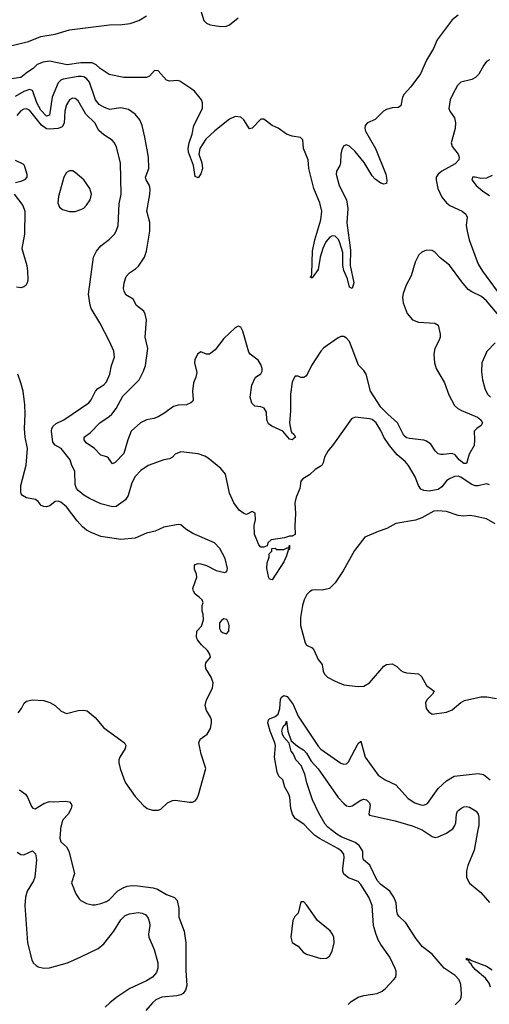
# Model space of a CAD drawing. Header units: inches. Extents: x 1473912 to 1647258, y 640388 to 773423.
# Tile 49 of 256: x 1482961 to 1486249, y 668779 to 675671. Entities that reach past the tile are written whole.
import ezdxf

# ---------------------------------------------------------------- set-up
doc = ezdxf.new("R2010")
doc.units = ezdxf.units.IN
doc.header["$MEASUREMENT"] = 0
doc.layers.add('B4686', color=7, linetype='Continuous')
doc.layers.add('B4687', color=7, linetype='Continuous')

msp = doc.modelspace()

# ---------------------------------------------------------------- linework, layer by layer
at = {"layer": 'B4686', "color": 5}
for points, elevation in [([(1483246.5, 670000), (1483241.9, 669941.9), (1483250, 669916.5), (1483290, 669882), (1483305, 669850), (1483345.5, 669694.5), (1483323.8, 669630), (1483353.3, 669553.3), (1483377.3, 669517.3), (1483390, 669504.9), (1483430, 669484.9), (1483470, 669475.5), (1483490, 669475.5), (1483530, 669483.8), (1483570, 669499.3), (1483590, 669512.7), (1483647.6, 669572.4), (1483684.9, 669595.1), (1483713.8, 669606.2), (1483750, 669611.8), (1483788.4, 669608.4), (1483895.2, 669595.2), (1483925.4, 669585.4), (1483990, 669547.6), (1484046.1, 669526.1), (1484064.6, 669504.6), (1484076.4, 669450), (1484075.5, 669390), (1484113.4, 669290), (1484124.9, 669210), (1484123.9, 669016.1), (1484132.4, 668910), (1484122.6, 668877.4), (1484104.8, 668855.2), (1484090, 668845.6), (1484061.1, 668838.9), (1483956, 668830), (1483915.5, 668810), (1483890.5, 668790), (1483843.4, 668736.6)], 840), ([(1485262.1, 668777.9), (1485282.4, 668797.6), (1485330.6, 668829.4), (1485370, 668841.2), (1485464.2, 668855.8), (1485498, 668870), (1485522.9, 668890), (1485579.3, 668950), (1485595.1, 668970), (1485598, 668990), (1485597, 669010), (1485589.5, 669030), (1485551.6, 669110), (1485490, 669197), (1485470.7, 669230.7), (1485453.9, 669273.9), (1485439.3, 669330), (1485428.7, 669470), (1485406.4, 669530), (1485350, 669617), (1485330, 669639.6), (1485264, 669664), (1485229.6, 669690), (1485223, 669710), (1485222.6, 669730), (1485233.4, 669806.6), (1485229.7, 669830), (1485214.2, 669850), (1485187.6, 669870), (1485059.5, 669939.5), (1485024.1, 669964.1), (1484988.9, 670000)], 840), ([(1486010, 668776.1), (1486044.2, 668810), (1486053.2, 668830), (1486055.2, 668850), (1486050, 668918), (1486037.3, 668950), (1486010, 668981.6), (1485932.7, 669032.7), (1485850, 669130.6), (1485782.3, 669182.3), (1485737.2, 669237.2), (1485664.1, 669350), (1485615.4, 669395.4), (1485605.8, 669410), (1485600.7, 669430), (1485597.4, 669490), (1485580.5, 669530), (1485551.7, 669570), (1485490, 669617.1), (1485464.5, 669644.5), (1485412.8, 669752.8), (1485368.9, 669790), (1485363.4, 669810), (1485364.7, 669850), (1485339, 669890), (1485310, 669912.1), (1485212.1, 669952.1), (1485180.7, 669970), (1485142.2, 670000)], 820), ([(1485778.1, 670000), (1485779.5, 669999.5), (1485850, 669953.8), (1485870, 669947.8), (1485890, 669951.3), (1485950, 669976.3), (1485983, 670000)], 820), ([(1486169.1, 670000), (1486142.6, 669857.4), (1486099.6, 669750), (1486090, 669714), (1486090, 669666), (1486110, 669626.8), (1486190, 669562), (1486250, 669490.6)], 820), ([(1482944.2, 669844.2), (1482968.2, 669828.2), (1482990, 669824.9), (1483050, 669852.2), (1483071.3, 669831.3), (1483079.8, 669790), (1483067.3, 669670), (1483057.3, 669642.7), (1483013.1, 669570), (1483002.7, 669530), (1482998.4, 669470), (1483015.5, 669210), (1483046, 669090), (1483056.4, 669070), (1483077.3, 669050), (1483090, 669042.4), (1483130, 669032.7), (1483170, 669034.9), (1483295.3, 669070), (1483390, 669111.6), (1483510, 669169.2), (1483550, 669201.2), (1483619.5, 669290), (1483668.8, 669371.2), (1483700, 669400), (1483730, 669413.2), (1483790, 669422.2), (1483817.8, 669417.8), (1483844.4, 669404.4), (1483861.1, 669381.1), (1483871.1, 669351.1), (1483873, 669330), (1483863.6, 669270), (1483866.5, 669250), (1483903.8, 669163.8), (1483928, 669070), (1483928, 669032), (1483918.9, 669001.1), (1483890.3, 668970), (1483850, 668943.1), (1483731.6, 668890), (1483642, 668830), (1483591.3, 668790), (1483560.2, 668759.8)], 820), ([(1486258.1, 668898.1), (1486247.8, 668927.8), (1486222.8, 668962.8), (1486150, 669022.6), (1486127, 669050), (1486122.6, 669062.6), (1486109.9, 669070), (1486105.6, 669085.6), (1486088.4, 669090), (1486090, 669102), (1486094.4, 669094.4), (1486110, 669095.6), (1486125.1, 669085.1), (1486230, 669046.2), (1486270, 669020.6)], 780)]:
    msp.add_lwpolyline(points, dxfattribs=dict(at, elevation=elevation))
at = {"layer": 'B4686', "color": 5, "elevation": 860}
msp.add_lwpolyline([(1484950, 669496), (1484930, 669495.3), (1484910, 669418), (1484887.3, 669392.7), (1484874, 669366), (1484859.1, 669250), (1484870, 669212), (1484910, 669186), (1484945.1, 669145.1), (1484970, 669130.7), (1485070, 669098.8), (1485110, 669102.8), (1485130, 669116), (1485150, 669152), (1485162, 669210), (1485159.5, 669250), (1485152, 669270), (1485133.9, 669293.9), (1485046.2, 669366.2), (1484970, 669476)], close=True, dxfattribs=at)
at = {"layer": 'B4687', "color": 5}
for points, elevation in [([(1484206.9, 675806.9), (1484250, 675666.7), (1484270, 675647.2), (1484294.7, 675634.7), (1484370, 675623.6), (1484410, 675626.9), (1484430, 675634.3), (1484490, 675684)], 780), ([(1486030, 675703.8), (1485990, 675669.9), (1485884.4, 675530), (1485858.1, 675470), (1485810, 675389), (1485767, 675293), (1485699.4, 675200.6), (1485652, 675150), (1485642.2, 675130), (1485630, 675068), (1485610, 675055.8), (1485570, 675054.9), (1485530, 675043.2), (1485509.2, 675030), (1485450, 674973.5), (1485395.3, 674950), (1485378.9, 674930), (1485377.1, 674910), (1485383, 674890), (1485451.5, 674770), (1485525, 674590), (1485532.8, 674547.2), (1485530, 674525.2), (1485510, 674519.7), (1485490, 674527.1), (1485450, 674555.7), (1485430, 674577.8), (1485372.1, 674672.1), (1485310, 674748.7), (1485270, 674785), (1485250, 674794.1), (1485230.8, 674789.2), (1485216.8, 674763.2), (1485209.2, 674730), (1485207.8, 674670), (1485202.1, 674650), (1485179.8, 674610), (1485176.8, 674590), (1485196.8, 674510), (1485248.4, 674410), (1485259.3, 674350), (1485250.9, 674250), (1485277, 674057), (1485275.4, 673950), (1485299.6, 673830), (1485290, 673789.3), (1485270, 673799.5), (1485257.4, 673857.4), (1485230, 673916.2), (1485224, 673950), (1485222.5, 674042.5), (1485203.4, 674110), (1485193.5, 674133.5), (1485170, 674155.6), (1485150, 674158.3), (1485131.9, 674148.1), (1485104.5, 674115.5), (1485082.6, 674070), (1485063.8, 674010), (1485050, 673922.9), (1485010, 673865.1), (1485003.2, 673863.2), (1484995.3, 673870), (1485003.7, 673876.3), (1485005.8, 673894.2), (1485012.4, 674050), (1485028.6, 674130), (1485070.4, 674269.6), (1485075.6, 674330), (1485062.3, 674390), (1485021.1, 674490), (1484986.5, 674630), (1484979.9, 674690), (1484947.5, 674770), (1484942.7, 674830), (1484926.2, 674846.2), (1484870, 674855.7), (1484830, 674870.8), (1484770, 674910.8), (1484730, 674930.8), (1484670, 674976), (1484650, 674975.1), (1484590, 674912), (1484570, 674907.6), (1484530.9, 674970), (1484510, 674989.7), (1484470, 674993.3), (1484430, 674974.6), (1484327.1, 674892.9), (1484265.5, 674834.5), (1484222, 674770), (1484216.3, 674730), (1484235.7, 674670), (1484240.1, 674630), (1484230, 674591.6), (1484210, 674565.2), (1484190, 674574), (1484178.8, 674650), (1484143.2, 674743.2), (1484140.2, 674770), (1484146.8, 674810), (1484169.1, 674870), (1484180.3, 674930), (1484240.2, 675050), (1484241.6, 675090), (1484233.4, 675110), (1484214.7, 675134.7), (1484185.3, 675170), (1484160.3, 675190), (1484081.5, 675241.5), (1484065.5, 675245.5), (1484010, 675241.9), (1483990, 675249), (1483930, 675313.3), (1483905, 675315), (1483870, 675276.8), (1483850, 675265.5), (1483690, 675265.5), (1483587.3, 675287.3), (1483525.3, 675330), (1483496.4, 675356.3), (1483469.7, 675369.7), (1483390, 675369.2), (1483294.2, 675354.2), (1483170, 675381), (1483125.2, 675374.8), (1483083.2, 675356.8), (1483056.5, 675330), (1483015.8, 675304.2), (1482970, 675265.8), (1482790, 675241.2)], 780), ([(1482870, 675480.9), (1483022.2, 675517.8), (1483110, 675553.5), (1483210, 675570.2), (1483310, 675600.8), (1483590, 675635.4), (1483677.6, 675637.6), (1483734.9, 675645.1), (1483794.5, 675665.5), (1483850, 675697.8)], 780), ([(1486251, 675390), (1486230, 675378), (1486210, 675353.6), (1486175.9, 675290), (1486153.3, 675266.7), (1486126.6, 675253.4), (1486050, 675234.2), (1486026.9, 675210), (1485992.9, 675150), (1485976.1, 675110), (1485966.5, 675050), (1485972, 675030), (1486004.3, 674984.3), (1486012.9, 674950), (1486010.8, 674909.2), (1485982, 674810), (1485990, 674783.7), (1486030.2, 674730), (1486038.4, 674710), (1486036.3, 674690), (1486010, 674662.2), (1485916.5, 674610), (1485890.3, 674590), (1485878, 674570), (1485876, 674550), (1485887.9, 674490), (1485916.1, 674430), (1485949.1, 674390), (1485972.9, 674370), (1486059.5, 674330), (1486083.6, 674310), (1486093.2, 674290), (1486087.3, 674230), (1486093, 674190), (1486107.9, 674130), (1486170, 673958.9), (1486200.5, 673910), (1486304.7, 673770)], 820), ([(1486428.2, 673468.2), (1486230, 673702.6), (1486193.4, 673733.4), (1486125.6, 673765.6), (1486101.9, 673781.9), (1486055.7, 673835.7), (1485970, 673954), (1485905.2, 674005.2), (1485870, 674042), (1485850, 674055.8), (1485810, 674056.9), (1485776.4, 674043.6), (1485754.6, 674025.4), (1485730, 673974), (1485701.6, 673878.4), (1485668.1, 673811.9), (1485645.9, 673754.1), (1485641.7, 673730), (1485646, 673690), (1485674, 673614), (1485710.2, 673570.2), (1485754.2, 673554.2), (1485868, 673548), (1485891.8, 673531.8), (1485904.2, 673470), (1485903.9, 673450), (1485895.7, 673424.3), (1485867.6, 673370), (1485861.4, 673330), (1485865.5, 673270), (1485876.5, 673230), (1485935.2, 673130), (1485966.4, 673046.4), (1486006, 672970), (1486027.9, 672950), (1486055, 672935), (1486167, 672890), (1486190.3, 672870), (1486200.3, 672850), (1486192.7, 672830), (1486161.1, 672810), (1486142.8, 672790), (1486146.4, 672730), (1486142.8, 672690), (1486108.5, 672630), (1486090, 672565.1), (1486070, 672565.3), (1486038.5, 672590), (1486010, 672625.3), (1485990, 672634.5), (1485926.7, 672626.7), (1485910, 672626.6), (1485890, 672633.3), (1485870, 672653.3), (1485838.8, 672698.8), (1485810, 672721.4), (1485790, 672728.9), (1485690, 672739.3), (1485670, 672744.8), (1485650, 672759.7), (1485606.8, 672850), (1485538.1, 672910), (1485490, 672959.2), (1485417.7, 673070), (1485387.1, 673190), (1485370, 673215.8), (1485333.8, 673253.8), (1485270, 673418), (1485250, 673441.3), (1485230, 673452.8), (1485210, 673453), (1485190, 673444.7), (1485090, 673374.3), (1485068.9, 673350), (1485003.6, 673250), (1484973.2, 673186.8), (1484963.6, 673176.4), (1484950, 673167.3), (1484930, 673165.6), (1484910, 673177), (1484890, 673175.1), (1484881, 673159), (1484870, 673133.2), (1484857.9, 673050), (1484857.5, 672930), (1484850.6, 672850), (1484858.4, 672798.3), (1484865, 672785), (1484881.5, 672770), (1484891.3, 672750), (1484870, 672731.2), (1484850, 672735.1), (1484803.9, 672790), (1484725.6, 672825.6), (1484702.1, 672842.1), (1484691.9, 672870), (1484690, 672923.6), (1484672.2, 672952.2), (1484650, 672961.7), (1484606.5, 672966.5), (1484585.9, 672985.9), (1484575.3, 673030), (1484586.2, 673113.8), (1484611.7, 673168.3), (1484650, 673192.7), (1484658.2, 673210), (1484658.4, 673230), (1484650, 673258.4), (1484630, 673287.3), (1484575.1, 673330), (1484564.9, 673344.9), (1484524.5, 673490), (1484510, 673519), (1484490, 673525.2), (1484470, 673513.2), (1484390, 673439), (1484330, 673361.2), (1484290, 673329.2), (1484270, 673329), (1484230, 673345.2), (1484206.4, 673330), (1484186.5, 673290), (1484184.9, 673270), (1484202.5, 673202.5), (1484195.2, 673170), (1484178.2, 673130), (1484171.3, 673070), (1484176.5, 673010), (1484170, 672999.5), (1484160.5, 672990), (1484130, 672976), (1484070, 672972.2), (1484037.2, 672962.8), (1483970, 672913.7), (1483930, 672892.4), (1483899.5, 672880.5), (1483850, 672871.1), (1483807.6, 672850), (1483742.6, 672790), (1483718.2, 672730), (1483690, 672635.6), (1483630, 672572.3), (1483610, 672561.2), (1483582.9, 672602.9), (1483571.5, 672611.5), (1483530, 672622.9), (1483486, 672670), (1483427.6, 672710), (1483412, 672730), (1483412.3, 672750), (1483457.4, 672782.6), (1483523.1, 672850), (1483587.4, 672892.6), (1483606.1, 672910), (1483636.3, 672950), (1483684, 673036), (1483798.5, 673150), (1483829.2, 673210), (1483842.5, 673250), (1483858.7, 673370), (1483839.8, 673450), (1483849.6, 673570), (1483840.5, 673610), (1483830, 673632), (1483778.4, 673670), (1483755.8, 673715.8), (1483704.7, 673744.7), (1483692.3, 673770), (1483689, 673790), (1483692.2, 673830), (1483706.1, 673873.9), (1483730, 673899.6), (1483773.1, 673926.9), (1483793.1, 673946.9), (1483834.7, 674010), (1483849, 674051), (1483872.9, 674190), (1483871.6, 674251.6), (1483852.4, 674330), (1483872.6, 674447.4), (1483874.9, 674485.1), (1483870.6, 674510), (1483847.8, 674550), (1483842.2, 674570), (1483866, 674630), (1483864, 674710), (1483838, 674850), (1483819.3, 674930), (1483803.5, 674970), (1483769.7, 675010), (1483723.2, 675043.2), (1483670, 675055), (1483590, 675043.5), (1483550, 675058.5), (1483518.2, 675078.2), (1483491.2, 675111.2), (1483450, 675234), (1483430, 675258.7), (1483410.8, 675270.8), (1483394.2, 675274.2), (1483370, 675273.6), (1483265.9, 675254.1), (1483250, 675247.9), (1483231.5, 675230), (1483188.2, 675130), (1483170, 675003.9), (1483150, 674996.5), (1483110, 675038), (1483080.9, 675090), (1483054.2, 675170), (1483050, 675176.5), (1483030, 675182.2), (1482990, 675168.8), (1482930, 675134.5)], 820), ([(1486250, 672414.9), (1486230, 672421.6), (1486170, 672408.7), (1486150, 672409.3), (1486121, 672421), (1486050, 672469.2), (1486030, 672476.1), (1486006.2, 672473.8), (1485965.4, 672454.6), (1485950, 672442.8), (1485917.7, 672402.3), (1485890, 672382.8), (1485828.3, 672371.7), (1485790, 672376.6), (1485770, 672386.1), (1485752.3, 672410), (1485730, 672471.6), (1485684.4, 672550), (1485659.7, 672579.7), (1485604.6, 672624.6), (1485550.8, 672690), (1485510.7, 672750), (1485490, 672796.3), (1485457.2, 672850), (1485430, 672872), (1485410, 672878), (1485310, 672889.3), (1485283.8, 672876.2), (1485159.3, 672700.7), (1485118, 672650), (1485095.5, 672610), (1485086, 672570), (1485076.3, 672550), (1485030, 672522.7), (1484990, 672486), (1484943.4, 672456.6), (1484930, 672442), (1484922, 672390), (1484895.8, 672330), (1484887.2, 672290), (1484891.8, 672211.8), (1484886.4, 672130), (1484890, 672068), (1484870, 672055.3), (1484850, 672056), (1484814.9, 672045.1), (1484722, 672030), (1484698, 672010), (1484692.7, 671987.3), (1484670, 671978), (1484650, 671978), (1484634.6, 671994.6), (1484605.1, 672070), (1484602.7, 672130), (1484612, 672170), (1484610, 672218), (1484590, 672228), (1484550, 672208.7), (1484530, 672214), (1484498.6, 672238.6), (1484461.2, 672290), (1484430, 672358), (1484402.7, 672490), (1484369.6, 672529.6), (1484281.5, 672601.5), (1484256.6, 672616.6), (1484210, 672632.8), (1484090, 672646.6), (1484050.5, 672629.5), (1484030.8, 672610), (1484010, 672598), (1483970.5, 672589.5), (1483861, 672550), (1483810, 672516.2), (1483770, 672474), (1483745.4, 672430), (1483719.6, 672340.4), (1483702.2, 672310), (1483635.6, 672264.4), (1483610, 672260.2), (1483530, 672282.1), (1483450, 672319.9), (1483410, 672343.4), (1483370, 672375), (1483358.2, 672390), (1483350, 672417.2), (1483346.3, 672510), (1483326.8, 672550), (1483315.8, 672590), (1483252.7, 672670), (1483210, 672694), (1483194.3, 672714.3), (1483184.2, 672790), (1483186.4, 672810), (1483194.5, 672825.5), (1483216.5, 672843.5), (1483270, 672871), (1483445.1, 672990), (1483462, 673010), (1483492.7, 673070), (1483509.4, 673090), (1483550, 673115.5), (1483570, 673137.3), (1483593, 673190), (1483603.6, 673250), (1483624.2, 673310), (1483620.5, 673350), (1483590, 673419.3), (1483521.7, 673550), (1483461.1, 673650), (1483453.5, 673673.5), (1483442.2, 673750), (1483477.4, 674010), (1483499.7, 674050), (1483530, 674088), (1483590, 674135.5), (1483624.5, 674170), (1483636.9, 674190), (1483649.7, 674230), (1483658.8, 674381.2), (1483672.4, 674450), (1483666, 674670), (1483638.8, 674778.8), (1483624.2, 674810), (1483607.7, 674827.7), (1483550, 674864.7), (1483515.7, 674895.7), (1483487.7, 674950), (1483425.3, 675010), (1483370, 675102.9), (1483350, 675119.6), (1483330, 675121.6), (1483310.3, 675109.7), (1483290, 675076.2), (1483277.5, 675030), (1483272.3, 674947.7), (1483257.6, 674922.4), (1483230.1, 674909.9), (1483170, 674904.1), (1483148.4, 674908.4), (1483113.1, 674933.1), (1483030, 675038), (1483010, 675047.7), (1482990, 675044.5), (1482970, 675032.9), (1482940.2, 674999.8)], 840), ([(1482930, 674688.3), (1482983.1, 674663.1), (1482993.2, 674653.2), (1483011.2, 674590), (1483010.2, 674570), (1482994.3, 674550), (1482970, 674538.3), (1482931.8, 674528.2)], 840), ([(1486270, 674580.5), (1486230, 674562), (1486190, 674559.6), (1486151.1, 674568.9), (1486131.6, 674568.4), (1486126, 674550), (1486157.3, 674510), (1486203, 674470), (1486250, 674439.5)], 840), ([(1482923.7, 674450), (1482983.5, 674370), (1482998.4, 674330), (1482995.8, 674170), (1482977.4, 674070), (1483010.1, 673950.1), (1483016.8, 673910), (1483017.3, 673850), (1483014, 673830), (1483003.2, 673810), (1482990, 673800.6), (1482970, 673795.2), (1482938.5, 673798.5)], 840), ([(1486290.4, 673409.6), (1486232.3, 673347.7), (1486197.3, 673270), (1486194.4, 673205.6), (1486202, 673150), (1486217.3, 673090), (1486235.5, 673050), (1486256.3, 673030)], 840), ([(1482950, 670818.4), (1482974, 670850), (1482992.5, 670887.5), (1483010, 670901), (1483049.1, 670910.9), (1483130, 670906), (1483172.5, 670892.5), (1483210.4, 670870.4), (1483251.3, 670830), (1483290, 670814.8), (1483370, 670836.5), (1483410, 670837.4), (1483432.8, 670832.8), (1483490, 670787.7), (1483550, 670713.4), (1483694.8, 670610), (1483704, 670590), (1483699.1, 670570), (1483662, 670510), (1483655.5, 670490), (1483655.5, 670470), (1483665.5, 670430), (1483690, 670358), (1483703, 670330), (1483770, 670233.4), (1483827.7, 670170), (1483854.8, 670150), (1483890, 670137.1), (1483930, 670137.1), (1483950, 670144.9), (1483995.1, 670190), (1484030, 670206), (1484050, 670208), (1484150, 670194), (1484170, 670194.4), (1484190, 670203), (1484201.8, 670218.2), (1484213.6, 670246.4), (1484264.5, 670430), (1484231.5, 670530), (1484214.7, 670610), (1484224.9, 670635.1), (1484274, 670670), (1484297.2, 670710), (1484305.2, 670750), (1484304, 670770), (1484297.2, 670790), (1484270, 670835.3), (1484259.5, 670870), (1484269.4, 670910), (1484310, 670992), (1484315.1, 671030), (1484302.9, 671070), (1484263.7, 671130), (1484261.2, 671150), (1484265.2, 671170), (1484297.2, 671210), (1484292.7, 671230), (1484276.6, 671256.6), (1484234.2, 671294.2), (1484205.2, 671330), (1484199, 671350), (1484202, 671390), (1484233.6, 671426.4), (1484248, 671470), (1484246, 671510), (1484238, 671530), (1484238, 671570), (1484246, 671590), (1484238, 671610), (1484218, 671630), (1484189.3, 671649.3), (1484177.2, 671670), (1484174, 671690), (1484202, 671770), (1484199, 671790), (1484185.1, 671825.1), (1484184.7, 671850), (1484190, 671858), (1484210, 671864.4), (1484230, 671861.7), (1484270, 671851.1), (1484336.2, 671816.2), (1484398, 671802), (1484411.1, 671808.9), (1484415.6, 671830), (1484400.7, 671900.7), (1484361.7, 671970), (1484325.6, 672010), (1484173.6, 672073.6), (1484125.3, 672105.3), (1484090, 672135.1), (1484070, 672138), (1483970, 672118.4), (1483908.9, 672091.1), (1483850, 672075.8), (1483770, 672042.4), (1483670, 672033.6), (1483530, 672054.7), (1483460.8, 672080.8), (1483430, 672097), (1483401.1, 672121.1), (1483363.5, 672163.5), (1483290, 672262.4), (1483250, 672294.3), (1483230, 672300.5), (1483210, 672298.4), (1483171.9, 672268.1), (1483150, 672262.4), (1483130, 672263.9), (1483111.2, 672271.2), (1483090, 672299.3), (1483071.5, 672311.5), (1483010, 672325.2), (1482981.5, 672341.5), (1482972.7, 672352.7), (1482970, 672366), (1482969.5, 672410), (1483007.1, 672552.9), (1483016.4, 672670), (1483000.5, 672750), (1482994, 672810), (1482999.3, 672910), (1482996.4, 672976.4), (1482984.7, 673070), (1482969.7, 673129.7), (1482947.6, 673190)], 860), ([(1486290, 672143), (1486230, 672176.9), (1486143.4, 672196.6), (1486110, 672200.7), (1486070, 672196.2), (1486030, 672199.6), (1485950, 672229.5), (1485886, 672234), (1485861, 672230), (1485776, 672184), (1485732.8, 672167.2), (1485595.2, 672144.8), (1485531, 672110), (1485470, 672089.7), (1485378.8, 672050), (1485304.4, 671955.6), (1485225.8, 671814.2), (1485170.8, 671730), (1485130.5, 671689.5), (1485078, 671678), (1485030, 671681.2), (1485010, 671677.2), (1484990, 671665.2), (1484972.7, 671647.3), (1484953.4, 671610), (1484942, 671570), (1484927.3, 671487.3), (1484926.8, 671430), (1484961, 671310), (1484970, 671292), (1485010, 671274), (1485019.8, 671259.8), (1485050, 671192), (1485078, 671158), (1485086.8, 671110), (1485096, 671090), (1485116, 671070), (1485170, 671040.7), (1485230, 671016.3), (1485330, 671003.1), (1485370, 671005.3), (1485409.5, 671030), (1485510, 671146.8), (1485530, 671158.8), (1485570, 671162.8), (1485602.5, 671142.5), (1485630, 671114.8), (1485646.2, 671106.2), (1485670, 671099.1), (1485753.4, 671093.4), (1485773.7, 671073.7), (1485810.4, 671010.4), (1485862, 670970), (1485851, 670950), (1485810.8, 670910), (1485802.8, 670890), (1485806.8, 670850), (1485825.2, 670825.2), (1485850, 670811), (1485950, 670824.4), (1485990, 670840.4), (1486048.7, 670891.3), (1486075.5, 670904.5), (1486190, 670931.3), (1486232.2, 670932.2), (1486299.3, 670919.3)], 860), ([(1484988.9, 670000), (1484950, 670039.7), (1484890, 670078.7), (1484870.7, 670110.7), (1484858.9, 670150), (1484851.8, 670230), (1484845.6, 670250), (1484818.1, 670298.1), (1484803.5, 670350), (1484775.9, 670375.9), (1484763, 670403), (1484744.1, 670510), (1484751.3, 670588.7), (1484748.6, 670610), (1484713.8, 670690), (1484697.8, 670750), (1484703.2, 670770), (1484710, 670777.7), (1484750, 670794.5), (1484770, 670810.2), (1484783.4, 670850), (1484786.8, 670913.2), (1484795.3, 670930), (1484810, 670941.3), (1484834.2, 670934.2), (1484876.7, 670876.7), (1484910, 670794.9), (1485050, 670585.2), (1485070, 670565.2), (1485210, 670466.5), (1485230, 670458.9), (1485250, 670462), (1485263.9, 670476.1), (1485330, 670604), (1485350, 670620.7), (1485379.3, 670510), (1485470, 670382), (1485520.7, 670350), (1485595.3, 670315.3), (1485680.7, 670220.7), (1485727.7, 670190), (1485770, 670175.3), (1485790, 670174), (1485815.3, 670184.7), (1485890, 670290.4), (1485950, 670343.7), (1486003.6, 670376.4), (1486170, 670395.5), (1486208.5, 670388.5), (1486254.8, 670350)], 840), ([(1485142.2, 670000), (1485118.5, 670018.5), (1485100.6, 670040.6), (1485056, 670116), (1485011.5, 670210), (1484971.4, 670330), (1484956.5, 670390), (1484931.9, 670450), (1484894.6, 670490), (1484877.2, 670530), (1484860.9, 670550), (1484847.3, 670607.3), (1484810, 670649), (1484801.9, 670670), (1484796.7, 670690), (1484800.5, 670710), (1484810, 670731.8), (1484822, 670738), (1484830, 670761), (1484839.6, 670690), (1484862.9, 670622.9), (1484905.5, 670585.5), (1484950, 670557.7), (1484970, 670537), (1485001.7, 670481.7), (1485050, 670428.3), (1485190, 670225.8), (1485230, 670183.6), (1485250, 670169.2), (1485270, 670163.5), (1485289.2, 670169.2), (1485350, 670206.9), (1485370, 670214.5), (1485390, 670211.2), (1485410, 670190.3), (1485413.9, 670173.9), (1485405.8, 670110), (1485410, 670102.4), (1485590, 670062.5), (1485710, 670027.5), (1485778.1, 670000)], 820), ([(1482960.2, 670280.2), (1483002, 670250), (1483014.9, 670230), (1483043.1, 670163.1), (1483053, 670153), (1483070, 670147.7), (1483130, 670184.6), (1483170, 670197.6), (1483195.3, 670195.3), (1483282, 670202), (1483310, 670196.3), (1483322.5, 670182.5), (1483325.5, 670170), (1483322.4, 670150), (1483299.5, 670110), (1483264.4, 670070), (1483255.5, 670050), (1483247.3, 670010), (1483246.5, 670000)], 840), ([(1485983, 670000), (1485992.9, 670007.1), (1486008.1, 670030), (1486014.9, 670050), (1486019.4, 670110), (1486025.6, 670130), (1486049.8, 670150.1), (1486070, 670160.2), (1486090, 670163.9), (1486110, 670159.7), (1486157.2, 670130), (1486171.1, 670111.1), (1486176.8, 670090), (1486174.7, 670030), (1486169.1, 670000)], 820)]:
    msp.add_lwpolyline(points, dxfattribs=dict(at, elevation=elevation))
for points, elevation in [([(1483330, 674612.3), (1483310, 674612.3), (1483290, 674601.2), (1483270, 674568.7), (1483232.8, 674432.8), (1483228.8, 674388.8), (1483239.5, 674359.5), (1483262, 674342), (1483308.9, 674328.9), (1483350, 674328.7), (1483390, 674341.6), (1483410, 674352.7), (1483430, 674372.2), (1483454.4, 674410), (1483464.8, 674450), (1483452, 674490), (1483410, 674549.6), (1483350, 674600.9)], 860), ([(1484730, 671749.3), (1484710, 671754), (1484704.4, 671764.4), (1484692.3, 671830), (1484693.2, 671870), (1484708, 671910), (1484708, 671932), (1484726, 671950), (1484726, 671970), (1484750, 671972), (1484762, 671962), (1484810, 671962), (1484834, 671974), (1484846, 671974), (1484850, 671994), (1484850, 671966), (1484842, 671958), (1484830, 671918), (1484810, 671875.3)], 840), ([(1484390, 671476.2), (1484373.8, 671466.2), (1484360.5, 671450), (1484360.5, 671410), (1484370, 671391), (1484381.3, 671381.3), (1484410, 671373.4), (1484426.6, 671390), (1484427.6, 671430), (1484423.6, 671450), (1484412, 671472)], 860)]:
    msp.add_lwpolyline(points, close=True, dxfattribs=dict(at, elevation=elevation))

doc.saveas('drawing.dxf')
